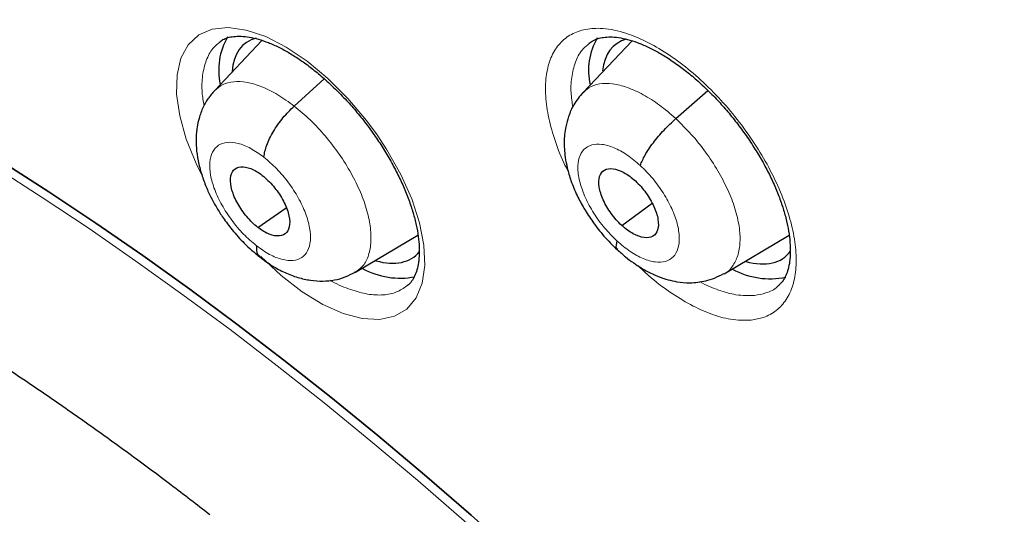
# Model space of a CAD drawing. Header units: millimetres. Extents: x 8 to 2236, y 12 to 2208.
# Tile 136 of 165: x 2037.29 to 2048.15, y 873.37 to 878.84. Entities that reach past the tile are written whole.
import ezdxf

# ---------------------------------------------------------------- set-up
doc = ezdxf.new("R2010")
doc.units = ezdxf.units.MM

msp = doc.modelspace()

# ---------------------------------------------------------------- linework, layer by layer
at = {"color": 7, "linetype": 'Continuous', "lineweight": 30}
for p, q in [((2039.96, 878.609), (2039.439, 878.058)), ((2044.044, 878.606), (2043.503, 878.034)), ((2040.315, 877.885), (2040.647, 878.186)), ((2044.527, 877.746), (2044.882, 878.056)), ((2039.915, 876.543), (2040.226, 876.76)), ((2043.93, 876.566), (2044.265, 876.81)), ((2040.993, 876.048), (2041.681, 876.459)), ((2045.061, 876.031), (2045.777, 876.458)), ((2040.99, 876.052), (2040.979, 876.043))]:
    msp.add_line(p, q, dxfattribs=at)
at = {"color": 252, "linetype": 'Continuous', "lineweight": 0, "flags": 128}
for points in [[(2039.294, 877.129), (2039.233, 877.25), (2039.125, 877.519), (2039.053, 877.777), (2039.018, 878.016), (2039.023, 878.231), (2039.066, 878.415), (2039.147, 878.563), (2039.263, 878.67), (2039.411, 878.734), (2039.587, 878.752), (2039.786, 878.724), (2040.001, 878.652), (2040.228, 878.536), (2040.458, 878.381), (2040.687, 878.19), (2040.907, 877.97), (2041.113, 877.726), (2041.231, 877.566), (2041.339, 877.401), (2041.491, 877.129), (2041.612, 876.858), (2041.698, 876.596), (2041.747, 876.348), (2041.757, 876.123), (2041.729, 875.927), (2041.662, 875.765), (2041.558, 875.642), (2041.422, 875.562), (2041.256, 875.526), (2041.065, 875.537), (2040.855, 875.593), (2040.632, 875.693), (2040.402, 875.833), (2040.172, 876.011), (2039.948, 876.221), (2039.948, 876.221)], [(2037.018, 877.206), (2037.534, 876.875), (2038.051, 876.53), (2038.569, 876.171), (2039.088, 875.799), (2039.607, 875.414), (2040.126, 875.016), (2040.645, 874.606), (2041.163, 874.183), (2041.679, 873.748), (2042.193, 873.302), (2042.705, 872.845), (2043.215, 872.377), (2043.721, 871.898), (2044.224, 871.41), (2044.723, 870.911), (2045.218, 870.404), (2045.709, 869.888), (2046.194, 869.363), (2046.674, 868.83), (2047.148, 868.29), (2047.615, 867.743), (2048.076, 867.189), (2048.531, 866.629)]]:
    msp.add_lwpolyline(points, dxfattribs=at)
at = {"color": 7, "linetype": 'Continuous', "lineweight": 30, "flags": 128}
for points in [[(2037.093, 877.267), (2037.609, 876.937), (2038.126, 876.592), (2038.645, 876.233), (2039.164, 875.861), (2039.683, 875.476), (2040.202, 875.078), (2040.721, 874.667), (2041.238, 874.245), (2041.754, 873.81), (2042.269, 873.364), (2042.781, 872.906), (2043.29, 872.438), (2043.797, 871.96), (2044.3, 871.471), (2044.799, 870.973), (2045.294, 870.466), (2045.784, 869.949), (2046.27, 869.425), (2046.749, 868.892), (2047.223, 868.352), (2047.691, 867.804), (2048.152, 867.25), (2048.607, 866.69)], [(2048.607, 866.69), (2048.152, 867.25), (2047.691, 867.804), (2047.223, 868.352), (2046.749, 868.892), (2046.27, 869.425), (2045.784, 869.949), (2045.294, 870.466), (2044.799, 870.973), (2044.3, 871.471), (2043.797, 871.96), (2043.29, 872.438), (2042.781, 872.906), (2042.269, 873.364), (2041.754, 873.81), (2041.238, 874.245), (2040.721, 874.667), (2040.202, 875.078), (2039.683, 875.476), (2039.164, 875.861), (2038.645, 876.233), (2038.126, 876.592), (2037.609, 876.937), (2037.093, 877.267)]]:
    msp.add_lwpolyline(points, dxfattribs=at)
at = {"color": 7, "linetype": 'Continuous', "lineweight": 30}
for centre, radius, start, end in [((2040.221, 878.282), 0.739, 150.2775, 192.3155), ((2044.278, 878.279), 0.714, 149.9235, 192.8172), ((2041.483, 876.832), 0.849, 240.8212, 281.2444), ((2045.57, 876.85), 0.874, 241.4923, 281.241)]:
    msp.add_arc(centre, radius, start, end, dxfattribs=at)
for centre, major_axis, ratio, start_param, end_param in [((2040.708, 877.399), (-0.937, 1.175), 0.458087, 6.086292, 6.737437), ((2044.794, 877.389), (-0.937, 1.173), 0.458667, 6.087267, 6.717135), ((2040.708, 877.399), (-0.937, 1.175), 0.458087, 2.583012, 3.249505), ((2044.794, 877.389), (-0.937, 1.173), 0.458667, 2.57766, 3.273186)]:
    msp.add_ellipse(centre, major_axis=major_axis, ratio=ratio, start_param=start_param, end_param=end_param, dxfattribs=at)
for points, knots in [([(2076.994, 829.069), (2077.07, 829.129), (2077.221, 829.246), (2077.423, 829.413), (2077.603, 829.567), (2077.76, 829.705), (2077.906, 829.839), (2078.039, 829.965), (2078.159, 830.081), (2078.269, 830.191), (2078.38, 830.305), (2078.497, 830.428), (2078.612, 830.554), (2078.719, 830.674), (2078.817, 830.785), (2078.904, 830.889), (2079.005, 831.01), (2079.118, 831.15), (2079.245, 831.313), (2079.367, 831.477), (2079.489, 831.645), (2079.61, 831.819), (2079.729, 831.996), (2079.845, 832.176), (2079.958, 832.358), (2080.067, 832.543), (2080.178, 832.735), (2080.292, 832.944), (2080.414, 833.177), (2080.543, 833.436), (2080.688, 833.747), (2080.84, 834.097), (2080.991, 834.474), (2081.124, 834.835), (2081.239, 835.175), (2081.338, 835.489), (2081.405, 835.716), (2081.447, 835.87), (2081.475, 835.97), (2081.507, 836.09), (2081.543, 836.232), (2081.628, 836.577), (2081.746, 837.114), (2081.857, 837.747), (2081.933, 838.27), (2081.984, 838.683), (2082.026, 839.087), (2082.06, 839.48), (2082.085, 839.859), (2082.104, 840.214), (2082.116, 840.537), (2082.124, 840.826), (2082.127, 841.078), (2082.129, 841.293), (2082.128, 841.471), (2082.127, 841.599), (2082.126, 841.684), (2082.126, 841.743), (2082.125, 841.812), (2082.123, 841.905), (2082.12, 842.029), (2082.116, 842.183), (2082.11, 842.361), (2082.099, 842.637), (2082.08, 843.013), (2082.047, 843.5), (2082.004, 844.027), (2081.948, 844.592), (2081.878, 845.187), (2081.782, 845.908), (2081.653, 846.736), (2081.485, 847.664), (2081.307, 848.538), (2081.124, 849.358), (2080.938, 850.123), (2080.746, 850.865), (2080.548, 851.583), (2080.343, 852.286), (2080.089, 853.114), (2079.773, 854.087), (2079.379, 855.22), (2078.945, 856.39), (2078.47, 857.597), (2077.991, 858.75), (2077.514, 859.841), (2077.048, 860.867), (2076.554, 861.909), (2076.04, 862.955), (2075.467, 864.079), (2074.839, 865.266), (2074.154, 866.509), (2073.467, 867.711), (2072.78, 868.87), (2072.144, 869.911), (2071.561, 870.838), (2071.033, 871.66), (2070.496, 872.475), (2069.938, 873.306), (2069.333, 874.187), (2068.675, 875.122), (2067.961, 876.11), (2067.203, 877.133), (2066.4, 878.189), (2065.549, 879.277), (2064.753, 880.267), (2064.022, 881.153), (2063.367, 881.932), (2062.689, 882.722), (2061.989, 883.521), (2061.275, 884.319), (2060.561, 885.099), (2059.803, 885.909), (2059.011, 886.738), (2058.19, 887.575), (2057.407, 888.354), (2056.664, 889.077), (2055.962, 889.746), (2055.302, 890.362), (2054.757, 890.862), (2054.317, 891.258), (2053.978, 891.56), (2053.667, 891.835), (2053.392, 892.077), (2053.178, 892.262), (2053.018, 892.4), (2052.9, 892.502), (2052.776, 892.609), (2052.623, 892.739), (2052.426, 892.907), (2052.192, 893.103), (2051.925, 893.327), (2051.626, 893.575), (2051.295, 893.846), (2050.947, 894.129), (2050.596, 894.411), (2050.107, 894.799), (2049.493, 895.278), (2048.79, 895.812), (2048.155, 896.283), (2047.57, 896.709), (2046.983, 897.127), (2046.369, 897.556), (2045.717, 898), (2045.027, 898.458), (2044.311, 898.919), (2043.594, 899.368), (2042.899, 899.788), (2042.435, 900.063), (2042.203, 900.195), (2042.189, 900.203)], [0, 0, 0, 0, 0.004208, 0.008266, 0.012194, 0.015925, 0.019283, 0.022264, 0.025087, 0.027445, 0.030195, 0.033307, 0.036341, 0.039156, 0.041751, 0.044127, 0.046284, 0.050042, 0.053605, 0.057244, 0.060959, 0.064746, 0.06856, 0.072392, 0.076228, 0.080045, 0.083867, 0.088052, 0.092716, 0.097859, 0.103418, 0.110856, 0.117881, 0.124491, 0.130655, 0.136254, 0.141145, 0.142556, 0.144244, 0.146322, 0.148792, 0.151607, 0.164055, 0.175863, 0.182587, 0.189083, 0.195351, 0.201391, 0.207197, 0.212551, 0.217349, 0.221589, 0.225272, 0.228397, 0.230964, 0.232973, 0.233896, 0.234627, 0.23553, 0.236869, 0.238642, 0.240852, 0.243465, 0.246233, 0.252549, 0.25933, 0.266575, 0.274284, 0.28244, 0.290603, 0.303052, 0.315037, 0.326558, 0.336451, 0.345973, 0.355124, 0.363905, 0.372325, 0.380725, 0.393824, 0.40725, 0.421007, 0.435095, 0.449518, 0.461086, 0.472865, 0.484854, 0.496904, 0.50868, 0.523252, 0.537359, 0.550999, 0.564172, 0.576875, 0.586525, 0.595883, 0.605054, 0.614582, 0.624546, 0.635591, 0.647128, 0.659155, 0.671674, 0.684685, 0.698189, 0.707561, 0.717157, 0.726977, 0.737022, 0.747285, 0.757391, 0.767124, 0.778971, 0.790214, 0.800851, 0.810883, 0.820308, 0.829125, 0.837335, 0.84209, 0.846614, 0.850795, 0.854431, 0.857519, 0.859243, 0.860732, 0.862169, 0.864156, 0.866741, 0.869923, 0.873327, 0.877224, 0.881613, 0.886286, 0.890855, 0.895311, 0.905366, 0.914791, 0.922673, 0.930063, 0.937545, 0.945449, 0.95395, 0.96289, 0.972271, 0.981812, 0.990881, 0.999452, 1, 1, 1, 1]), ([(2033.925, 892.828), (2034.038, 892.763), (2034.364, 892.573), (2034.907, 892.25), (2035.553, 891.853), (2036.201, 891.444), (2036.851, 891.021), (2037.502, 890.586), (2038.155, 890.139), (2038.808, 889.679), (2039.463, 889.208), (2040.117, 888.725), (2040.772, 888.23), (2041.426, 887.723), (2042.081, 887.205), (2042.734, 886.677), (2043.386, 886.137), (2044.038, 885.587), (2044.688, 885.027), (2045.336, 884.456), (2045.981, 883.875), (2046.625, 883.285), (2047.266, 882.685), (2047.905, 882.077), (2048.54, 881.459), (2049.172, 880.832), (2049.8, 880.197), (2050.424, 879.554), (2051.044, 878.903), (2051.66, 878.245), (2052.272, 877.578), (2052.878, 876.905), (2053.479, 876.225), (2054.075, 875.539), (2054.665, 874.846), (2055.25, 874.147), (2055.828, 873.442), (2056.4, 872.732), (2056.965, 872.017), (2057.524, 871.297), (2058.076, 870.572), (2058.62, 869.843), (2059.157, 869.11), (2059.686, 868.374), (2060.207, 867.634), (2060.721, 866.891), (2061.225, 866.145), (2061.722, 865.397), (2062.209, 864.647), (2062.688, 863.894), (2063.158, 863.141), (2063.618, 862.386), (2064.069, 861.63), (2064.51, 860.873), (2064.941, 860.117), (2065.362, 859.36), (2065.773, 858.603), (2066.174, 857.848), (2066.564, 857.093), (2066.943, 856.339), (2067.312, 855.587), (2067.669, 854.837), (2068.016, 854.089), (2068.351, 853.344), (2068.675, 852.601), (2068.987, 851.861), (2069.288, 851.125), (2069.576, 850.393), (2069.853, 849.665), (2070.118, 848.94), (2070.371, 848.221), (2070.612, 847.506), (2070.84, 846.797), (2071.056, 846.093), (2071.26, 845.395), (2071.451, 844.704), (2071.629, 844.018), (2071.795, 843.339), (2071.948, 842.667), (2072.089, 842.003), (2072.216, 841.346), (2072.331, 840.696), (2072.433, 840.055), (2072.521, 839.422), (2072.597, 838.798), (2072.66, 838.182), (2072.71, 837.575), (2072.748, 836.978), (2072.772, 836.391), (2072.783, 835.813), (2072.781, 835.245), (2072.767, 834.688), (2072.739, 834.141), (2072.699, 833.604), (2072.646, 833.079), (2072.58, 832.564), (2072.501, 832.061), (2072.41, 831.569), (2072.306, 831.089), (2072.189, 830.621), (2072.06, 830.165), (2071.918, 829.72), (2071.764, 829.288), (2071.598, 828.868), (2071.419, 828.461), (2071.228, 828.066), (2071.024, 827.684), (2070.808, 827.315), (2070.58, 826.959), (2070.34, 826.616), (2070.088, 826.286), (2069.823, 825.97), (2069.547, 825.666), (2069.258, 825.378), (2069.059, 825.19), (2068.953, 825.102), (2068.952, 825.101)], [0, 0, 0, 0, 0.0046691, 0.0135353, 0.0224026, 0.031271, 0.0401406, 0.0490113, 0.057883, 0.0667558, 0.0756295, 0.0845042, 0.0933798, 0.1022562, 0.1111335, 0.1200115, 0.1288903, 0.1377698, 0.1466499, 0.1555307, 0.164412, 0.1732939, 0.1821764, 0.1910593, 0.1999426, 0.2088264, 0.2177105, 0.226595, 0.2354798, 0.2443649, 0.2532503, 0.2621358, 0.2710216, 0.2799075, 0.2887935, 0.2976797, 0.3065659, 0.3154521, 0.3243384, 0.3332246, 0.3421108, 0.3509969, 0.3598829, 0.3687687, 0.3776544, 0.3865399, 0.3954251, 0.4043101, 0.4131948, 0.4220791, 0.4309631, 0.4398467, 0.4487298, 0.4576125, 0.4664947, 0.4753764, 0.4842575, 0.493138, 0.5020179, 0.510897, 0.5197755, 0.5286532, 0.5375301, 0.5464062, 0.5552814, 0.5641556, 0.5730289, 0.5819012, 0.5907725, 0.5996426, 0.6085117, 0.6173795, 0.6262462, 0.6351116, 0.6439758, 0.6528387, 0.6617002, 0.6705605, 0.6794194, 0.6882769, 0.6971332, 0.7059882, 0.7148419, 0.7236945, 0.732546, 0.7413965, 0.7502461, 0.7590952, 0.7679438, 0.7767922, 0.7856407, 0.7944896, 0.8033394, 0.8121904, 0.8210433, 0.8298988, 0.8387576, 0.8476204, 0.8564883, 0.8653622, 0.8742432, 0.8831324, 0.8920312, 0.9009406, 0.909862, 0.9187964, 0.9277449, 0.9367083, 0.9456873, 0.9546819, 0.9636921, 0.9727171, 0.9817557, 0.9908062, 0.9998664, 1, 1, 1, 1]), ([(2039.493, 878.593), (2039.505, 878.602), (2039.53, 878.622), (2039.58, 878.642), (2039.647, 878.655), (2039.726, 878.658), (2039.819, 878.648), (2039.92, 878.625), (2040.029, 878.588), (2040.144, 878.537), (2040.263, 878.472), (2040.384, 878.395), (2040.507, 878.305), (2040.631, 878.203), (2040.755, 878.089), (2040.877, 877.965), (2040.995, 877.833), (2041.107, 877.694), (2041.211, 877.55), (2041.307, 877.404), (2041.394, 877.255), (2041.472, 877.106), (2041.539, 876.957), (2041.595, 876.811), (2041.639, 876.67), (2041.671, 876.537), (2041.69, 876.414), (2041.698, 876.302), (2041.694, 876.201), (2041.681, 876.112), (2041.659, 876.036), (2041.628, 875.973), (2041.596, 875.926), (2041.57, 875.906), (2041.559, 875.897)], [0, 0, 0, 0, 0.026302, 0.059092, 0.089946, 0.122813, 0.154659, 0.186162, 0.21757, 0.248911, 0.280146, 0.31099, 0.341944, 0.373374, 0.40519, 0.437269, 0.469469, 0.501605, 0.533556, 0.565138, 0.596708, 0.628541, 0.660526, 0.692499, 0.724282, 0.755737, 0.786763, 0.817042, 0.847524, 0.878314, 0.909502, 0.941345, 0.974437, 1, 1, 1, 1]), ([(2043.569, 878.578), (2043.585, 878.589), (2043.616, 878.612), (2043.676, 878.634), (2043.746, 878.648), (2043.826, 878.65), (2043.917, 878.64), (2044.019, 878.616), (2044.128, 878.579), (2044.243, 878.528), (2044.363, 878.463), (2044.488, 878.384), (2044.615, 878.292), (2044.741, 878.189), (2044.866, 878.075), (2044.986, 877.952), (2045.102, 877.822), (2045.212, 877.684), (2045.317, 877.54), (2045.414, 877.391), (2045.502, 877.241), (2045.579, 877.091), (2045.644, 876.944), (2045.697, 876.802), (2045.738, 876.665), (2045.768, 876.532), (2045.786, 876.407), (2045.792, 876.291), (2045.788, 876.188), (2045.773, 876.1), (2045.75, 876.027), (2045.719, 875.967), (2045.687, 875.923), (2045.661, 875.903), (2045.652, 875.896)], [0, 0, 0, 0, 0.032795, 0.066494, 0.097868, 0.127906, 0.159863, 0.190933, 0.221368, 0.252203, 0.283464, 0.315078, 0.346922, 0.378856, 0.410724, 0.44231, 0.473686, 0.505466, 0.537582, 0.56988, 0.602137, 0.634133, 0.6657, 0.696613, 0.727676, 0.759138, 0.790799, 0.822378, 0.853621, 0.88441, 0.91484, 0.94539, 0.979593, 1, 1, 1, 1]), ([(2024.992, 877.438), (2025.053, 877.486), (2025.185, 877.589), (2025.4, 877.728), (2025.635, 877.861), (2025.881, 877.979), (2026.136, 878.082), (2026.401, 878.17), (2026.674, 878.245), (2026.957, 878.305), (2027.249, 878.351), (2027.55, 878.384), (2027.86, 878.403), (2028.179, 878.409), (2028.508, 878.401), (2028.845, 878.379), (2029.191, 878.343), (2029.546, 878.294), (2029.91, 878.23), (2030.282, 878.153), (2030.662, 878.062), (2031.05, 877.956), (2031.445, 877.837), (2031.848, 877.703), (2032.257, 877.555), (2032.673, 877.393), (2033.094, 877.217), (2033.522, 877.027), (2033.955, 876.823), (2034.393, 876.606), (2034.835, 876.374), (2035.281, 876.129), (2035.732, 875.871), (2036.185, 875.6), (2036.642, 875.315), (2037.101, 875.018), (2037.562, 874.708), (2038.025, 874.385), (2038.489, 874.051), (2038.942, 873.714), (2039.24, 873.484), (2039.383, 873.373)], [0, 0, 0, 0, 0.0249, 0.05334, 0.081617, 0.109605, 0.137228, 0.164457, 0.1913, 0.21779, 0.243971, 0.269889, 0.295591, 0.321119, 0.346507, 0.37179, 0.396992, 0.422137, 0.447243, 0.472324, 0.497393, 0.522459, 0.547527, 0.572604, 0.597695, 0.622803, 0.64793, 0.673079, 0.698251, 0.723446, 0.748664, 0.773906, 0.799171, 0.824458, 0.849767, 0.875097, 0.900446, 0.925815, 0.951201, 0.976605, 1, 1, 1, 1]), ([(2039.438, 878.057), (2039.412, 878.027), (2039.363, 877.97), (2039.305, 877.866), (2039.266, 877.761), (2039.245, 877.664), (2039.236, 877.592), (2039.231, 877.515), (2039.234, 877.414), (2039.253, 877.278), (2039.29, 877.134), (2039.34, 876.996), (2039.397, 876.873), (2039.46, 876.759), (2039.536, 876.641), (2039.636, 876.507), (2039.744, 876.387), (2039.848, 876.288), (2039.906, 876.241), (2039.937, 876.216)], [0, 0, 0, 0, 0.061329, 0.114653, 0.179698, 0.227392, 0.258503, 0.28511, 0.34302, 0.4141, 0.490523, 0.558205, 0.617587, 0.67461, 0.732418, 0.805577, 0.894447, 0.945053, 1, 1, 1, 1]), ([(2043.502, 878.035), (2043.466, 877.991), (2043.401, 877.912), (2043.344, 877.779), (2043.313, 877.667), (2043.299, 877.573), (2043.294, 877.49), (2043.296, 877.407), (2043.306, 877.311), (2043.329, 877.193), (2043.37, 877.052), (2043.432, 876.903), (2043.514, 876.749), (2043.613, 876.598), (2043.735, 876.44), (2043.831, 876.346), (2043.882, 876.297)], [0, 0, 0, 0, 0.093466, 0.170864, 0.23232, 0.278357, 0.318724, 0.361152, 0.413828, 0.4764, 0.551534, 0.641364, 0.718468, 0.803868, 0.897574, 1, 1, 1, 1]), ([(2039.98, 877.321), (2039.988, 877.363), (2040.004, 877.449), (2040.082, 877.604), (2040.188, 877.758), (2040.273, 877.843), (2040.315, 877.885)], [0, 0, 0, 0, 0.248474, 0.499472, 0.750493, 1, 1, 1, 1]), ([(2044.135, 877.228), (2044.15, 877.265), (2044.18, 877.339), (2044.275, 877.479), (2044.395, 877.623), (2044.483, 877.705), (2044.527, 877.746)], [0, 0, 0, 0, 0.248397, 0.499443, 0.750528, 1, 1, 1, 1]), ([(2039.915, 876.543), (2039.893, 876.561), (2039.851, 876.596), (2039.771, 876.684), (2039.686, 876.807), (2039.62, 876.96), (2039.605, 877.092), (2039.639, 877.185), (2039.721, 877.222), (2039.815, 877.206), (2039.899, 877.166), (2039.942, 877.135), (2039.963, 877.119)], [0, 0, 0, 0, 0.062835, 0.125529, 0.250811, 0.375518, 0.5, 0.624482, 0.749189, 0.874471, 0.937165, 1, 1, 1, 1]), ([(2043.93, 876.566), (2043.909, 876.586), (2043.868, 876.627), (2043.794, 876.721), (2043.72, 876.848), (2043.673, 876.995), (2043.678, 877.113), (2043.732, 877.187), (2043.83, 877.201), (2043.932, 877.165), (2044.018, 877.112), (2044.061, 877.075), (2044.082, 877.057)], [0, 0, 0, 0, 0.062835, 0.125528, 0.250809, 0.375517, 0.5, 0.624483, 0.74919, 0.874472, 0.937165, 1, 1, 1, 1]), ([(2039.963, 877.119), (2039.984, 877.102), (2040.027, 877.066), (2040.106, 876.978), (2040.192, 876.855), (2040.258, 876.702), (2040.273, 876.571), (2040.239, 876.477), (2040.157, 876.44), (2040.062, 876.457), (2039.979, 876.496), (2039.936, 876.527), (2039.915, 876.543)], [0, 0, 0, 0, 0.062835, 0.125529, 0.250811, 0.375518, 0.500001, 0.624483, 0.749189, 0.874471, 0.937165, 1, 1, 1, 1]), ([(2044.082, 877.057), (2044.103, 877.037), (2044.144, 876.996), (2044.217, 876.902), (2044.291, 876.775), (2044.339, 876.628), (2044.334, 876.509), (2044.28, 876.436), (2044.182, 876.422), (2044.08, 876.458), (2043.994, 876.511), (2043.951, 876.548), (2043.93, 876.566)], [0, 0, 0, 0, 0.062835, 0.125529, 0.25081, 0.375518, 0.500001, 0.624484, 0.749191, 0.874472, 0.937165, 1, 1, 1, 1]), ([(2043.877, 876.395), (2043.869, 876.363), (2043.858, 876.319), (2043.88, 876.307), (2043.886, 876.304)], [0, 0, 0, 0, 0.712195, 1, 1, 1, 1]), ([(2039.898, 876.342), (2039.898, 876.305), (2039.897, 876.25), (2039.93, 876.23), (2039.941, 876.224)], [0, 0, 0, 0, 0.663156, 1, 1, 1, 1]), ([(2043.881, 876.298), (2043.912, 876.271), (2043.97, 876.218), (2044.084, 876.133), (2044.209, 876.057), (2044.336, 875.999), (2044.44, 875.964), (2044.552, 875.939), (2044.694, 875.927), (2044.835, 875.944), (2044.96, 875.983), (2045.024, 876.017), (2045.057, 876.035)], [0, 0, 0, 0, 0.08686, 0.166868, 0.305767, 0.415186, 0.493304, 0.572354, 0.681637, 0.823502, 0.907411, 1, 1, 1, 1]), ([(2039.936, 876.217), (2039.981, 876.184), (2040.071, 876.117), (2040.213, 876.042), (2040.355, 875.988), (2040.495, 875.957), (2040.631, 875.947), (2040.759, 875.96), (2040.879, 875.992), (2040.952, 876.031), (2040.987, 876.05)], [0, 0, 0, 0, 0.13486, 0.267435, 0.397847, 0.525735, 0.6505, 0.77149, 0.888125, 1, 1, 1, 1])]:
    msp.add_open_spline(points, degree=3, knots=knots, dxfattribs=at)
at = {"color": 252, "linetype": 'Continuous', "lineweight": 0}
for points, knots in [([(2041.244, 900.112), (2042.233, 899.518), (2044.211, 898.331), (2047.218, 896.224), (2050.225, 893.9), (2053.211, 891.352), (2056.154, 888.606), (2059.03, 885.683), (2061.816, 882.606), (2064.491, 879.399), (2067.034, 876.086), (2069.425, 872.695), (2071.645, 869.251), (2073.677, 865.781), (2075.505, 862.312), (2077.114, 858.873), (2078.493, 855.489), (2079.629, 852.187), (2080.515, 848.993), (2081.143, 845.932), (2081.509, 843.028), (2081.609, 840.304), (2081.443, 837.78), (2081.012, 835.478), (2080.321, 833.412), (2079.367, 831.61), (2078.27, 830.151), (2077.385, 829.431), (2076.992, 829.112)], [0, 0, 0, 0, 0.038766, 0.077532, 0.116298, 0.155064, 0.19383, 0.232596, 0.271363, 0.310129, 0.348895, 0.387661, 0.426427, 0.465193, 0.503959, 0.542725, 0.581491, 0.620257, 0.659023, 0.697789, 0.736555, 0.775322, 0.814088, 0.852854, 0.89162, 0.930386, 0.969152, 1, 1, 1, 1]), ([(2045.358, 875.519), (2045.405, 875.527), (2045.509, 875.545), (2045.641, 875.621), (2045.751, 875.74), (2045.824, 875.901), (2045.859, 876.096), (2045.854, 876.321), (2045.81, 876.569), (2045.728, 876.832), (2045.61, 877.105), (2045.46, 877.377), (2045.282, 877.643), (2045.08, 877.894), (2044.862, 878.123), (2044.633, 878.324), (2044.399, 878.491), (2044.167, 878.619), (2043.972, 878.695), (2043.815, 878.732), (2043.666, 878.749), (2043.507, 878.735), (2043.352, 878.674), (2043.23, 878.569), (2043.143, 878.423), (2043.094, 878.24), (2043.084, 878.026), (2043.113, 877.786), (2043.182, 877.527), (2043.26, 877.315), (2043.324, 877.192), (2043.341, 877.159)], [0, 0, 0, 0, 0.02953, 0.066004, 0.102479, 0.138994, 0.17551, 0.212041, 0.248572, 0.285088, 0.321603, 0.358078, 0.394553, 0.430979, 0.467406, 0.503799, 0.540192, 0.57658, 0.612968, 0.635636, 0.658304, 0.694804, 0.731304, 0.767803, 0.804303, 0.840826, 0.87735, 0.91388, 0.950409, 0.986914, 1, 1, 1, 1]), ([(2039.496, 878.591), (2039.469, 878.569), (2039.405, 878.518), (2039.34, 878.393), (2039.3, 878.228), (2039.292, 878.057), (2039.312, 877.936), (2039.32, 877.887)], [0, 0, 0, 0, 0.1677399, 0.3920545, 0.6228724, 0.8470622, 1, 1, 1, 1]), ([(2043.39, 877.872), (2043.382, 877.926), (2043.364, 878.053), (2043.376, 878.228), (2043.421, 878.392), (2043.487, 878.51), (2043.549, 878.557), (2043.572, 878.575)], [0, 0, 0, 0, 0.171111, 0.401023, 0.630937, 0.860693, 1, 1, 1, 1]), ([(2039.44, 878.056), (2039.467, 878.08), (2039.523, 878.131), (2039.645, 878.16), (2039.792, 878.153), (2039.958, 878.103), (2040.134, 878.017), (2040.255, 877.929), (2040.315, 877.885)], [0, 0, 0, 0, 0.148752, 0.318931, 0.489131, 0.659392, 0.82958, 1, 1, 1, 1]), ([(2043.506, 878.03), (2043.525, 878.05), (2043.572, 878.1), (2043.682, 878.135), (2043.826, 878.137), (2043.99, 878.096), (2044.166, 878.016), (2044.348, 877.901), (2044.467, 877.798), (2044.527, 877.746)], [0, 0, 0, 0, 0.1002077, 0.2500156, 0.3999499, 0.5499038, 0.6999106, 0.8498523, 1, 1, 1, 1]), ([(2040.315, 877.885), (2040.375, 877.836), (2040.494, 877.737), (2040.663, 877.553), (2040.816, 877.354), (2040.947, 877.144), (2041.051, 876.932), (2041.124, 876.725), (2041.162, 876.533), (2041.166, 876.362), (2041.135, 876.217), (2041.078, 876.109), (2041.017, 876.069), (2040.99, 876.052)], [0, 0, 0, 0, 0.0928092, 0.1854912, 0.2782134, 0.370903, 0.4635804, 0.5561798, 0.6487302, 0.7414026, 0.8340749, 0.9266253, 1, 1, 1, 1]), ([(2044.527, 877.746), (2044.585, 877.689), (2044.701, 877.576), (2044.858, 877.378), (2044.994, 877.171), (2045.105, 876.958), (2045.185, 876.75), (2045.231, 876.554), (2045.241, 876.378), (2045.216, 876.227), (2045.155, 876.112), (2045.102, 876.046), (2045.061, 876.031), (2045.061, 876.031)], [0, 0, 0, 0, 0.100066, 0.199995, 0.299967, 0.399904, 0.499828, 0.599668, 0.699455, 0.799373, 0.899292, 0.999079, 1, 1, 1, 1]), ([(2039.898, 876.342), (2039.85, 876.383), (2039.753, 876.465), (2039.622, 876.622), (2039.513, 876.791), (2039.432, 876.963), (2039.386, 877.126), (2039.378, 877.269), (2039.408, 877.382), (2039.474, 877.458), (2039.572, 877.491), (2039.694, 877.479), (2039.834, 877.424), (2039.932, 877.355), (2039.98, 877.321)], [0, 0, 0, 0, 0.083336, 0.166671, 0.250005, 0.333339, 0.416674, 0.500003, 0.583336, 0.666668, 0.750003, 0.833337, 0.916667, 1, 1, 1, 1]), ([(2043.877, 876.395), (2043.83, 876.441), (2043.737, 876.534), (2043.618, 876.701), (2043.524, 876.872), (2043.464, 877.04), (2043.44, 877.193), (2043.455, 877.319), (2043.508, 877.411), (2043.594, 877.462), (2043.709, 877.469), (2043.843, 877.43), (2043.99, 877.351), (2044.087, 877.269), (2044.135, 877.228)], [0, 0, 0, 0, 0.083336, 0.166671, 0.250004, 0.333338, 0.416669, 0.500004, 0.583336, 0.666667, 0.750003, 0.833338, 0.916667, 1, 1, 1, 1]), ([(2039.98, 877.321), (2040.028, 877.279), (2040.125, 877.197), (2040.256, 877.04), (2040.365, 876.872), (2040.446, 876.699), (2040.492, 876.536), (2040.5, 876.393), (2040.47, 876.28), (2040.404, 876.205), (2040.307, 876.171), (2040.184, 876.184), (2040.044, 876.238), (2039.947, 876.307), (2039.898, 876.342)], [0, 0, 0, 0, 0.083333, 0.166663, 0.249998, 0.333332, 0.416664, 0.499997, 0.583327, 0.666661, 0.749995, 0.833329, 0.916664, 1, 1, 1, 1]), ([(2044.135, 877.228), (2044.182, 877.182), (2044.275, 877.088), (2044.394, 876.922), (2044.488, 876.751), (2044.548, 876.583), (2044.572, 876.43), (2044.557, 876.304), (2044.504, 876.212), (2044.418, 876.161), (2044.303, 876.154), (2044.169, 876.193), (2044.022, 876.271), (2043.925, 876.354), (2043.877, 876.395)], [0, 0, 0, 0, 0.083333, 0.166663, 0.249997, 0.333332, 0.416664, 0.499997, 0.583327, 0.666661, 0.749995, 0.83333, 0.916664, 1, 1, 1, 1]), ([(2044.108, 876.123), (2044.147, 876.085), (2044.261, 875.976), (2044.458, 875.828), (2044.69, 875.683), (2044.917, 875.582), (2045.147, 875.516), (2045.284, 875.518), (2045.358, 875.519)], [0, 0, 0, 0, 0.091447, 0.266481, 0.441515, 0.616573, 0.791632, 1, 1, 1, 1]), ([(2040.717, 875.959), (2040.723, 875.955), (2040.799, 875.908), (2040.939, 875.853), (2041.129, 875.8), (2041.3, 875.792), (2041.448, 875.821), (2041.523, 875.872), (2041.559, 875.897)], [0, 0, 0, 0, 0.018624, 0.220552, 0.416977, 0.619111, 0.815702, 1, 1, 1, 1]), ([(2045.397, 875.792), (2045.331, 875.79), (2045.207, 875.787), (2045.001, 875.849), (2044.865, 875.901), (2044.794, 875.945), (2044.792, 875.945)], [0, 0, 0, 0, 0.370385, 0.681547, 0.992706, 1, 1, 1, 1]), ([(2045.653, 875.895), (2045.651, 875.893), (2045.617, 875.855), (2045.532, 875.817), (2045.439, 875.8), (2045.397, 875.792)], [0, 0, 0, 0, 0.027138, 0.564762, 1, 1, 1, 1])]:
    msp.add_open_spline(points, degree=3, knots=knots, dxfattribs=at)

doc.saveas('drawing.dxf')
